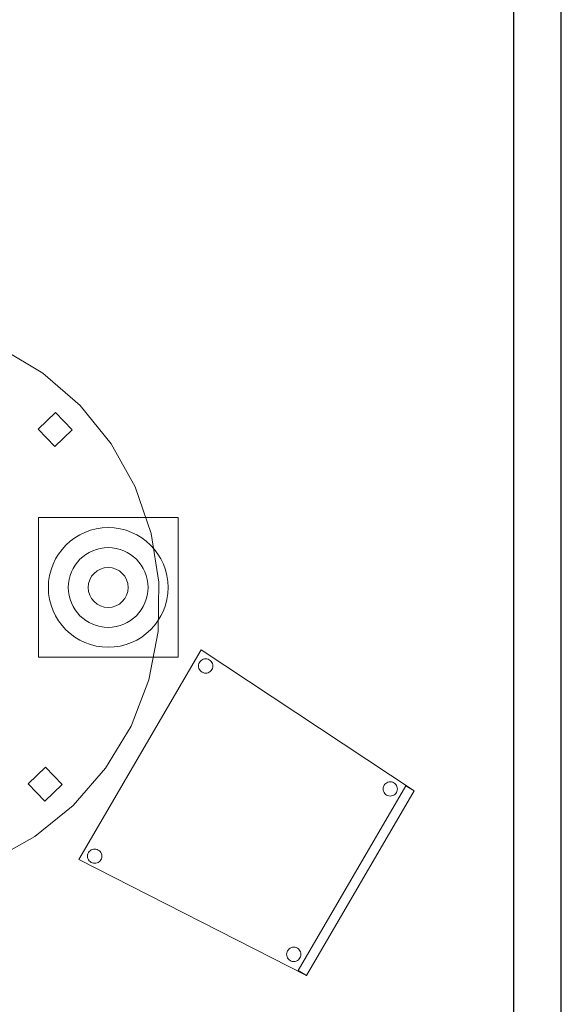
# Model space of a CAD drawing. Header units: metres. Extents: x 397.7 to 427.5, y 12.7 to 28.4.
# Tile 18 of 130: x 413.9 to 415, y 13.9 to 15.9. Entities that reach past the tile are written whole.
import ezdxf

# ---------------------------------------------------------------- set-up
doc = ezdxf.new("R2010")
doc.units = ezdxf.units.M
for name, color, linetype, lineweight in [('02_MOBILIARIO', 7, 'Continuous', 18), ('A-DETL-____-MBND', 7, 'Continuous', 18), ('A-DETL-GENF-OTLN', 7, 'Continuous', 18), ('A-GENM-____-OTLN', 7, 'Continuous', 18), ('A-WALL-____-MCUT', 7, 'Continuous', 25), ('A-WALL-____-OTLN', 7, 'Continuous', 25)]:
    doc.layers.add(name, color=color, linetype=linetype, lineweight=lineweight)

# ---------------------------------------------------------------- blocks, each defined once
blk = doc.blocks.new('Family - Evans P2-152854-05_TEL_P2')
at = {"layer": 'A-WALL-____-MCUT', "color": 253, "true_color": 0xaaaaaa}
for p, q in [((4.4949, 0.1), (0, 0.1)), ((0, 0), (4.4949, 0))]:
    blk.add_line(p, q, dxfattribs=at)
at = {"layer": 'A-WALL-____-OTLN', "color": 253, "true_color": 0xaaaaaa}
for p, q in [((4.4949, 0.1), (0, 0.1)), ((0, 0), (4.4949, 0))]:
    blk.add_line(p, q, dxfattribs=at)
at = {"layer": 'A-WALL-____-OTLN', "color": 253, "lineweight": 18, "true_color": 0xaaaaaa}
blk.add_line((0, 0), (4.4949, 0), dxfattribs=at)
blk = doc.blocks.new('Family - LONDR55-XX_ZZ-ARQ-CAA-M3D-Londres55-152886-05_TEL_P2')
at = {"layer": 'A-DETL-____-MBND', "color": 253, "true_color": 0xaaaaaa}
for p, q in [((0.389, 1.1468), (0.4885, 1.1734)), ((0.4885, 1.1734), (0.389, 1.1468)), ((0.4885, 1.1734), (0.5912, 1.1824)), ((0.5912, 1.1824), (0.4885, 1.1734)), ((0.5912, 1.1824), (0.6939, 1.1734)), ((0.6939, 1.1734), (0.5912, 1.1824)), ((0.6939, 1.1734), (0.7934, 1.1468)), ((0.7934, 1.1468), (0.6939, 1.1734)), ((0.2956, 1.1032), (0.389, 1.1468)), ((0.389, 1.1468), (0.2956, 1.1032)), ((0.5771, 1.0844), (0.5771, 1.1344)), ((0.5771, 1.1344), (0.6271, 1.1344)), ((0.5771, 1.1344), (0.5771, 1.0844)), ((0.6271, 1.1344), (0.5771, 1.1344)), ((0.6271, 1.1344), (0.6271, 1.0844)), ((0.6271, 1.0844), (0.6271, 1.1344)), ((0.7934, 1.1468), (0.8868, 1.1032)), ((0.8868, 1.1032), (0.7934, 1.1468)), ((0.2112, 1.0441), (0.2956, 1.1032)), ((0.2956, 1.1032), (0.2112, 1.0441)), ((0.8868, 1.1032), (0.9712, 1.0441)), ((0.9712, 1.0441), (0.8868, 1.1032)), ((0.6271, 1.0844), (0.5771, 1.0844)), ((0.5771, 1.0844), (0.6271, 1.0844)), ((0.1383, 0.9712), (0.2112, 1.0441)), ((0.2112, 1.0441), (0.1383, 0.9712)), ((0.9712, 1.0441), (1.0441, 0.9712)), ((1.0441, 0.9712), (0.9712, 1.0441)), ((0.0792, 0.8868), (0.1383, 0.9712)), ((0.1383, 0.9712), (0.0792, 0.8868)), ((1.0441, 0.9712), (1.1032, 0.8868)), ((1.1032, 0.8868), (1.0441, 0.9712)), ((0.0357, 0.7934), (0.0792, 0.8868)), ((0.0792, 0.8868), (0.0357, 0.7934)), ((1.1032, 0.8868), (1.1468, 0.7934)), ((1.1468, 0.7934), (1.1032, 0.8868)), ((0.009, 0.6939), (0.0357, 0.7934)), ((0.0357, 0.7934), (0.009, 0.6939)), ((1.1468, 0.7934), (1.1734, 0.6939)), ((1.1734, 0.6939), (1.1468, 0.7934)), ((0, 0.5912), (0.009, 0.6939)), ((0.009, 0.6939), (0, 0.5912)), ((1.1734, 0.6939), (1.1824, 0.5912)), ((1.1824, 0.5912), (1.1734, 0.6939)), ((0.0475, 0.5662), (0.0475, 0.6162)), ((0.0475, 0.6162), (0.0975, 0.6162)), ((0.0475, 0.6162), (0.0475, 0.5662)), ((0.0975, 0.6162), (0.0475, 0.6162)), ((0.0975, 0.6162), (0.0975, 0.5662)), ((0.0975, 0.5662), (0.0975, 0.6162)), ((0.009, 0.4885), (0, 0.5912)), ((0, 0.5912), (0.009, 0.4885)), ((1.0845, 0.5456), (1.0845, 0.5956)), ((1.0845, 0.5956), (1.1345, 0.5956)), ((1.0845, 0.5956), (1.0845, 0.5456)), ((1.1345, 0.5956), (1.0845, 0.5956)), ((1.1345, 0.5956), (1.1345, 0.5456)), ((1.1345, 0.5456), (1.1345, 0.5956)), ((1.1824, 0.5912), (1.1734, 0.4885)), ((1.1734, 0.4885), (1.1824, 0.5912)), ((0.0975, 0.5662), (0.0475, 0.5662)), ((0.0475, 0.5662), (0.0975, 0.5662)), ((1.1345, 0.5456), (1.0845, 0.5456)), ((1.0845, 0.5456), (1.1345, 0.5456)), ((0.0357, 0.389), (0.009, 0.4885)), ((0.009, 0.4885), (0.0357, 0.389)), ((1.1734, 0.4885), (1.1468, 0.389)), ((1.1468, 0.389), (1.1734, 0.4885)), ((0.0792, 0.2956), (0.0357, 0.389)), ((0.0357, 0.389), (0.0792, 0.2956)), ((1.1468, 0.389), (1.1032, 0.2956)), ((1.1032, 0.2956), (1.1468, 0.389)), ((0.1383, 0.2112), (0.0792, 0.2956)), ((0.0792, 0.2956), (0.1383, 0.2112)), ((1.1032, 0.2956), (1.0441, 0.2112)), ((1.0441, 0.2112), (1.1032, 0.2956)), ((0.2112, 0.1383), (0.1383, 0.2112)), ((0.1383, 0.2112), (0.2112, 0.1383)), ((1.0441, 0.2112), (0.9712, 0.1383)), ((0.9712, 0.1383), (1.0441, 0.2112)), ((0.2956, 0.0792), (0.2112, 0.1383)), ((0.2112, 0.1383), (0.2956, 0.0792)), ((0.9712, 0.1383), (0.8868, 0.0792)), ((0.8868, 0.0792), (0.9712, 0.1383)), ((0.5771, 0.0476), (0.5771, 0.0976)), ((0.5771, 0.0976), (0.6271, 0.0976)), ((0.5771, 0.0976), (0.5771, 0.0476)), ((0.6271, 0.0976), (0.5771, 0.0976)), ((0.6271, 0.0976), (0.6271, 0.0476)), ((0.6271, 0.0476), (0.6271, 0.0976)), ((0.389, 0.0357), (0.2956, 0.0792)), ((0.2956, 0.0792), (0.389, 0.0357)), ((0.8868, 0.0792), (0.7934, 0.0357)), ((0.7934, 0.0357), (0.8868, 0.0792)), ((0.6271, 0.0476), (0.5771, 0.0476)), ((0.5771, 0.0476), (0.6271, 0.0476)), ((0.4885, 0.009), (0.389, 0.0357)), ((0.389, 0.0357), (0.4885, 0.009)), ((0.7934, 0.0357), (0.6939, 0.009)), ((0.6939, 0.009), (0.7934, 0.0357)), ((0.5912, 0), (0.4885, 0.009)), ((0.4885, 0.009), (0.5912, 0)), ((0.6939, 0.009), (0.5912, 0)), ((0.5912, 0), (0.6939, 0.009))]:
    blk.add_line(p, q, dxfattribs=at)
blk = doc.blocks.new('Family - Taula redona 1_2m-153125-05_TEL_P2')
blk.add_blockref('Family - LONDR55-XX_ZZ-ARQ-CAA-M3D-Londres55-152886-05_TEL_P2', (0, 0))
blk = doc.blocks.new('Family - Cadira confident_P2-153244-05_TEL_P2')
at = {"layer": 'A-DETL-____-MBND', "color": 253, "true_color": 0xaaaaaa}
for p, q in [((0, 0.2424), (0.2552, 0.6799)), ((0.2552, 0.6799), (0, 0.2424)), ((0.2552, 0.6799), (0.7001, 0.3857)), ((0.7001, 0.3857), (0.2552, 0.6799)), ((0.2551, 0.6579), (0.2572, 0.6593)), ((0.2572, 0.6593), (0.2551, 0.6579)), ((0.2572, 0.6593), (0.2596, 0.6604)), ((0.2596, 0.6604), (0.2572, 0.6593)), ((0.2596, 0.6604), (0.2621, 0.6611)), ((0.2621, 0.6611), (0.2596, 0.6604)), ((0.2621, 0.6611), (0.2647, 0.6613)), ((0.2647, 0.6613), (0.2621, 0.6611)), ((0.2647, 0.6613), (0.2673, 0.6611)), ((0.2673, 0.6611), (0.2647, 0.6613)), ((0.2673, 0.6611), (0.2698, 0.6604)), ((0.2698, 0.6604), (0.2673, 0.6611)), ((0.2698, 0.6604), (0.2722, 0.6593)), ((0.2722, 0.6593), (0.2698, 0.6604)), ((0.2722, 0.6593), (0.2743, 0.6578)), ((0.2743, 0.6578), (0.2722, 0.6593)), ((0.2497, 0.6464), (0.2499, 0.649)), ((0.2499, 0.649), (0.2497, 0.6464)), ((0.2499, 0.6438), (0.2497, 0.6464)), ((0.2497, 0.6464), (0.2499, 0.6438)), ((0.2499, 0.649), (0.2506, 0.6515)), ((0.2506, 0.6515), (0.2499, 0.649)), ((0.2506, 0.6413), (0.2499, 0.6438)), ((0.2499, 0.6438), (0.2506, 0.6413)), ((0.2506, 0.6515), (0.2517, 0.6539)), ((0.2517, 0.6539), (0.2506, 0.6515)), ((0.2517, 0.639), (0.2506, 0.6413)), ((0.2506, 0.6413), (0.2517, 0.639)), ((0.2517, 0.6539), (0.2532, 0.656)), ((0.2532, 0.656), (0.2517, 0.6539)), ((0.2532, 0.6368), (0.2517, 0.639)), ((0.2517, 0.639), (0.2532, 0.6368)), ((0.2532, 0.656), (0.2551, 0.6579)), ((0.2551, 0.6579), (0.2532, 0.656)), ((0.2743, 0.6578), (0.2761, 0.6559)), ((0.2761, 0.6559), (0.2743, 0.6578)), ((0.2775, 0.6388), (0.276, 0.6367)), ((0.276, 0.6367), (0.2775, 0.6388)), ((0.2761, 0.6559), (0.2776, 0.6538)), ((0.2776, 0.6538), (0.2761, 0.6559)), ((0.2787, 0.6412), (0.2775, 0.6388)), ((0.2775, 0.6388), (0.2787, 0.6412)), ((0.2776, 0.6538), (0.2787, 0.6514)), ((0.2787, 0.6514), (0.2776, 0.6538)), ((0.2787, 0.6514), (0.2794, 0.6489)), ((0.2794, 0.6489), (0.2787, 0.6514)), ((0.2793, 0.6437), (0.2787, 0.6412)), ((0.2787, 0.6412), (0.2793, 0.6437)), ((0.2796, 0.6463), (0.2793, 0.6437)), ((0.2793, 0.6437), (0.2796, 0.6463)), ((0.2794, 0.6489), (0.2796, 0.6463)), ((0.2796, 0.6463), (0.2794, 0.6489)), ((0.255, 0.635), (0.2532, 0.6368)), ((0.2532, 0.6368), (0.255, 0.635)), ((0.2571, 0.6335), (0.255, 0.635)), ((0.255, 0.635), (0.2571, 0.6335)), ((0.2595, 0.6324), (0.2571, 0.6335)), ((0.2571, 0.6335), (0.2595, 0.6324)), ((0.262, 0.6317), (0.2595, 0.6324)), ((0.2595, 0.6324), (0.262, 0.6317)), ((0.2646, 0.6314), (0.262, 0.6317)), ((0.262, 0.6317), (0.2646, 0.6314)), ((0.2672, 0.6316), (0.2646, 0.6314)), ((0.2646, 0.6314), (0.2672, 0.6316)), ((0.2697, 0.6323), (0.2672, 0.6316)), ((0.2672, 0.6316), (0.2697, 0.6323)), ((0.272, 0.6334), (0.2697, 0.6323)), ((0.2697, 0.6323), (0.272, 0.6334)), ((0.2742, 0.6349), (0.272, 0.6334)), ((0.272, 0.6334), (0.2742, 0.6349)), ((0.276, 0.6367), (0.2742, 0.6349)), ((0.2742, 0.6349), (0.276, 0.6367)), ((0.4579, 0.0101), (0.6829, 0.3958)), ((0.6829, 0.3958), (0.4579, 0.0101)), ((0.6352, 0.3896), (0.6355, 0.3922)), ((0.6355, 0.3922), (0.6352, 0.3896)), ((0.6355, 0.3922), (0.6361, 0.3947)), ((0.6361, 0.3947), (0.6355, 0.3922)), ((0.6361, 0.3947), (0.6373, 0.3971)), ((0.6373, 0.3971), (0.6361, 0.3947)), ((0.6373, 0.3971), (0.6388, 0.3992)), ((0.6388, 0.3992), (0.6373, 0.3971)), ((0.6388, 0.3992), (0.6406, 0.401)), ((0.6406, 0.401), (0.6388, 0.3992)), ((0.6406, 0.401), (0.6427, 0.4025)), ((0.6427, 0.4025), (0.6406, 0.401)), ((0.6427, 0.4025), (0.6451, 0.4036)), ((0.6451, 0.4036), (0.6427, 0.4025)), ((0.6451, 0.4036), (0.6476, 0.4043)), ((0.6476, 0.4043), (0.6451, 0.4036)), ((0.6476, 0.4043), (0.6502, 0.4045)), ((0.6502, 0.4045), (0.6476, 0.4043)), ((0.6502, 0.4045), (0.6528, 0.4043)), ((0.6528, 0.4043), (0.6502, 0.4045)), ((0.6528, 0.4043), (0.6553, 0.4036)), ((0.6553, 0.4036), (0.6528, 0.4043)), ((0.6553, 0.4036), (0.6577, 0.4025)), ((0.6577, 0.4025), (0.6553, 0.4036)), ((0.6577, 0.4025), (0.6598, 0.401)), ((0.6598, 0.401), (0.6577, 0.4025)), ((0.6598, 0.401), (0.6616, 0.3991)), ((0.6616, 0.3991), (0.6598, 0.401)), ((0.6616, 0.3991), (0.6631, 0.397)), ((0.6631, 0.397), (0.6616, 0.3991)), ((0.6631, 0.397), (0.6642, 0.3946)), ((0.6642, 0.3946), (0.6631, 0.397)), ((0.6642, 0.3946), (0.6649, 0.3921)), ((0.6649, 0.3921), (0.6642, 0.3946)), ((0.6649, 0.3921), (0.6651, 0.3895)), ((0.6651, 0.3895), (0.6649, 0.3921)), ((0.6829, 0.3958), (0.7001, 0.3857)), ((0.7001, 0.3857), (0.6829, 0.3958)), ((0.7001, 0.3857), (0.4752, 0)), ((0.4752, 0), (0.7001, 0.3857)), ((0.7001, 0.3857), (0.4752, 0)), ((0.4752, 0), (0.7001, 0.3857)), ((0.6354, 0.387), (0.6352, 0.3896)), ((0.6352, 0.3896), (0.6354, 0.387)), ((0.6361, 0.3845), (0.6354, 0.387)), ((0.6354, 0.387), (0.6361, 0.3845)), ((0.6372, 0.3821), (0.6361, 0.3845)), ((0.6361, 0.3845), (0.6372, 0.3821)), ((0.6387, 0.38), (0.6372, 0.3821)), ((0.6372, 0.3821), (0.6387, 0.38)), ((0.6405, 0.3782), (0.6387, 0.38)), ((0.6387, 0.38), (0.6405, 0.3782)), ((0.6426, 0.3766), (0.6405, 0.3782)), ((0.6405, 0.3782), (0.6426, 0.3766)), ((0.645, 0.3755), (0.6426, 0.3766)), ((0.6426, 0.3766), (0.645, 0.3755)), ((0.6475, 0.3749), (0.645, 0.3755)), ((0.645, 0.3755), (0.6475, 0.3749)), ((0.6501, 0.3746), (0.6475, 0.3749)), ((0.6475, 0.3749), (0.6501, 0.3746)), ((0.6527, 0.3748), (0.6501, 0.3746)), ((0.6501, 0.3746), (0.6527, 0.3748)), ((0.6552, 0.3755), (0.6527, 0.3748)), ((0.6527, 0.3748), (0.6552, 0.3755)), ((0.6576, 0.3766), (0.6552, 0.3755)), ((0.6552, 0.3755), (0.6576, 0.3766)), ((0.6597, 0.3781), (0.6576, 0.3766)), ((0.6576, 0.3766), (0.6597, 0.3781)), ((0.6616, 0.3799), (0.6597, 0.3781)), ((0.6597, 0.3781), (0.6616, 0.3799)), ((0.6631, 0.382), (0.6616, 0.3799)), ((0.6616, 0.3799), (0.6631, 0.382)), ((0.6642, 0.3844), (0.6631, 0.382)), ((0.6631, 0.382), (0.6642, 0.3844)), ((0.6649, 0.3869), (0.6642, 0.3844)), ((0.6642, 0.3844), (0.6649, 0.3869)), ((0.6651, 0.3895), (0.6649, 0.3869)), ((0.6649, 0.3869), (0.6651, 0.3895)), ((0.018, 0.2491), (0.0182, 0.2517)), ((0.0182, 0.2517), (0.018, 0.2491)), ((0.0182, 0.2465), (0.018, 0.2491)), ((0.018, 0.2491), (0.0182, 0.2465)), ((0.0182, 0.2517), (0.0189, 0.2542)), ((0.0189, 0.2542), (0.0182, 0.2517)), ((0.0189, 0.2542), (0.02, 0.2565)), ((0.02, 0.2565), (0.0189, 0.2542)), ((0.02, 0.2565), (0.0215, 0.2587)), ((0.0215, 0.2587), (0.02, 0.2565)), ((0.0215, 0.2587), (0.0234, 0.2605)), ((0.0234, 0.2605), (0.0215, 0.2587)), ((0.0234, 0.2605), (0.0255, 0.262)), ((0.0255, 0.262), (0.0234, 0.2605)), ((0.0255, 0.262), (0.0279, 0.2631)), ((0.0279, 0.2631), (0.0255, 0.262)), ((0.0279, 0.2631), (0.0304, 0.2637)), ((0.0304, 0.2637), (0.0279, 0.2631)), ((0.0304, 0.2637), (0.033, 0.2639)), ((0.033, 0.2639), (0.0304, 0.2637)), ((0.033, 0.2639), (0.0356, 0.2637)), ((0.0356, 0.2637), (0.033, 0.2639)), ((0.0356, 0.2637), (0.0381, 0.263)), ((0.0381, 0.263), (0.0356, 0.2637)), ((0.0381, 0.263), (0.0404, 0.2619)), ((0.0404, 0.2619), (0.0381, 0.263)), ((0.0404, 0.2619), (0.0426, 0.2604)), ((0.0426, 0.2604), (0.0404, 0.2619)), ((0.0426, 0.2604), (0.0444, 0.2586)), ((0.0444, 0.2586), (0.0426, 0.2604)), ((0.0444, 0.2586), (0.0459, 0.2564)), ((0.0459, 0.2564), (0.0444, 0.2586)), ((0.0459, 0.2564), (0.047, 0.254)), ((0.047, 0.254), (0.0459, 0.2564)), ((0.047, 0.254), (0.0476, 0.2515)), ((0.0476, 0.2515), (0.047, 0.254)), ((0.0476, 0.2515), (0.0478, 0.2489)), ((0.0478, 0.2489), (0.0476, 0.2515)), ((0.0478, 0.2489), (0.0476, 0.2463)), ((0.0476, 0.2463), (0.0478, 0.2489)), ((0.4752, 0), (0, 0.2424)), ((0, 0.2424), (0.4752, 0)), ((0.0188, 0.244), (0.0182, 0.2465)), ((0.0182, 0.2465), (0.0188, 0.244)), ((0.0199, 0.2416), (0.0188, 0.244)), ((0.0188, 0.244), (0.0199, 0.2416)), ((0.0214, 0.2394), (0.0199, 0.2416)), ((0.0199, 0.2416), (0.0214, 0.2394)), ((0.0233, 0.2376), (0.0214, 0.2394)), ((0.0214, 0.2394), (0.0233, 0.2376)), ((0.0254, 0.2361), (0.0233, 0.2376)), ((0.0233, 0.2376), (0.0254, 0.2361)), ((0.0277, 0.235), (0.0254, 0.2361)), ((0.0254, 0.2361), (0.0277, 0.235)), ((0.0303, 0.2343), (0.0277, 0.235)), ((0.0277, 0.235), (0.0303, 0.2343)), ((0.0328, 0.2341), (0.0303, 0.2343)), ((0.0303, 0.2343), (0.0328, 0.2341)), ((0.0354, 0.2343), (0.0328, 0.2341)), ((0.0328, 0.2341), (0.0354, 0.2343)), ((0.038, 0.2349), (0.0354, 0.2343)), ((0.0354, 0.2343), (0.038, 0.2349)), ((0.0403, 0.236), (0.038, 0.2349)), ((0.038, 0.2349), (0.0403, 0.236)), ((0.0425, 0.2375), (0.0403, 0.236)), ((0.0403, 0.236), (0.0425, 0.2375)), ((0.0443, 0.2393), (0.0425, 0.2375)), ((0.0425, 0.2375), (0.0443, 0.2393)), ((0.0458, 0.2415), (0.0443, 0.2393)), ((0.0443, 0.2393), (0.0458, 0.2415)), ((0.0469, 0.2438), (0.0458, 0.2415)), ((0.0458, 0.2415), (0.0469, 0.2438)), ((0.0476, 0.2463), (0.0469, 0.2438)), ((0.0469, 0.2438), (0.0476, 0.2463)), ((0.4337, 0.0441), (0.434, 0.0467)), ((0.434, 0.0467), (0.4337, 0.0441)), ((0.4339, 0.0415), (0.4337, 0.0441)), ((0.4337, 0.0441), (0.4339, 0.0415)), ((0.4346, 0.039), (0.4339, 0.0415)), ((0.4339, 0.0415), (0.4346, 0.039)), ((0.434, 0.0467), (0.4346, 0.0492)), ((0.4346, 0.0492), (0.434, 0.0467)), ((0.4346, 0.0492), (0.4358, 0.0515)), ((0.4358, 0.0515), (0.4346, 0.0492)), ((0.4358, 0.0515), (0.4373, 0.0537)), ((0.4373, 0.0537), (0.4358, 0.0515)), ((0.4373, 0.0537), (0.4391, 0.0555)), ((0.4391, 0.0555), (0.4373, 0.0537)), ((0.4391, 0.0555), (0.4412, 0.057)), ((0.4412, 0.057), (0.4391, 0.0555)), ((0.4412, 0.057), (0.4436, 0.0581)), ((0.4436, 0.0581), (0.4412, 0.057)), ((0.4436, 0.0581), (0.4461, 0.0587)), ((0.4461, 0.0587), (0.4436, 0.0581)), ((0.4461, 0.0587), (0.4487, 0.059)), ((0.4487, 0.059), (0.4461, 0.0587)), ((0.4487, 0.059), (0.4513, 0.0587)), ((0.4513, 0.0587), (0.4487, 0.059)), ((0.4513, 0.0587), (0.4538, 0.058)), ((0.4538, 0.058), (0.4513, 0.0587)), ((0.4538, 0.058), (0.4562, 0.0569)), ((0.4562, 0.0569), (0.4538, 0.058)), ((0.4562, 0.0569), (0.4583, 0.0554)), ((0.4583, 0.0554), (0.4562, 0.0569)), ((0.4583, 0.0554), (0.4601, 0.0536)), ((0.4601, 0.0536), (0.4583, 0.0554)), ((0.4601, 0.0536), (0.4616, 0.0514)), ((0.4616, 0.0514), (0.4601, 0.0536)), ((0.4616, 0.0514), (0.4627, 0.0491)), ((0.4627, 0.0491), (0.4616, 0.0514)), ((0.4627, 0.0491), (0.4634, 0.0465)), ((0.4634, 0.0465), (0.4627, 0.0491)), ((0.4634, 0.0414), (0.4627, 0.0388)), ((0.4627, 0.0388), (0.4634, 0.0414)), ((0.4634, 0.0465), (0.4636, 0.044)), ((0.4636, 0.044), (0.4634, 0.0465)), ((0.4636, 0.044), (0.4634, 0.0414)), ((0.4634, 0.0414), (0.4636, 0.044)), ((0.4357, 0.0366), (0.4346, 0.039)), ((0.4346, 0.039), (0.4357, 0.0366)), ((0.4372, 0.0345), (0.4357, 0.0366)), ((0.4357, 0.0366), (0.4372, 0.0345)), ((0.439, 0.0326), (0.4372, 0.0345)), ((0.4372, 0.0345), (0.439, 0.0326)), ((0.4411, 0.0311), (0.439, 0.0326)), ((0.439, 0.0326), (0.4411, 0.0311)), ((0.4435, 0.03), (0.4411, 0.0311)), ((0.4411, 0.0311), (0.4435, 0.03)), ((0.446, 0.0293), (0.4435, 0.03)), ((0.4435, 0.03), (0.446, 0.0293)), ((0.4486, 0.0291), (0.446, 0.0293)), ((0.446, 0.0293), (0.4486, 0.0291)), ((0.4512, 0.0293), (0.4486, 0.0291)), ((0.4486, 0.0291), (0.4512, 0.0293)), ((0.4537, 0.03), (0.4512, 0.0293)), ((0.4512, 0.0293), (0.4537, 0.03)), ((0.4561, 0.031), (0.4537, 0.03)), ((0.4537, 0.03), (0.4561, 0.031)), ((0.4582, 0.0325), (0.4561, 0.031)), ((0.4561, 0.031), (0.4582, 0.0325)), ((0.4601, 0.0344), (0.4582, 0.0325)), ((0.4582, 0.0325), (0.4601, 0.0344)), ((0.4616, 0.0365), (0.4601, 0.0344)), ((0.4601, 0.0344), (0.4616, 0.0365)), ((0.4627, 0.0388), (0.4616, 0.0365)), ((0.4616, 0.0365), (0.4627, 0.0388)), ((0.4752, 0), (0.4579, 0.0101)), ((0.4579, 0.0101), (0.4752, 0))]:
    blk.add_line(p, q, dxfattribs=at)
blk = doc.blocks.new('LONDR55-XX_ZZ-ARQ-CAA-M3D-Londres55_ifc-1-05_TEL_P2')
at = {"layer": '02_MOBILIARIO', "color": 253, "lineweight": 18, "true_color": 0xaaaaaa}
blk.add_blockref('Family - Cadira confident_P2-153244-05_TEL_P2', (413.9898, 13.936), dxfattribs=at)
at = {"layer": 'A-GENM-____-OTLN', "color": 253, "lineweight": 18, "true_color": 0xaaaaaa, "rotation": 224.0202716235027}
blk.add_blockref('Family - Taula redona 1_2m-153125-05_TEL_P2', (413.5814, 15.5518), dxfattribs=at)
at = {"layer": 'A-WALL-____-OTLN', "color": 253, "lineweight": 18, "true_color": 0xaaaaaa, "rotation": 89.99999999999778}
blk.add_blockref('Family - Evans P2-152854-05_TEL_P2', (414.9971, 13.1206), dxfattribs=at)
blk = doc.blocks.new('ZYR_08_04 Altaveu Sostre Encastat - Altaveu Encastat 08 _Rect_-911407-05_TEL_P2')
at = {"layer": 'A-DETL-GENF-OTLN', "color": 6, "true_color": 0xff00ff}
for p, q in [((-0.145825, 0.145825), (0.145825, 0.145825)), ((-0.145825, -0.145825), (-0.145825, 0.145825)), ((0.145825, 0.145825), (0.145825, -0.145825)), ((0.145825, -0.145825), (-0.145825, -0.145825))]:
    blk.add_line(p, q, dxfattribs=at)
for radius in [0.125, 0.083333, 0.041667]:
    blk.add_circle((0, 0), radius, dxfattribs=at)

msp = doc.modelspace()

# ---------------------------------------------------------------- block references
at = {"lineweight": 5}
msp.add_blockref('LONDR55-XX_ZZ-ARQ-CAA-M3D-Londres55_ifc-1-05_TEL_P2', (0, 0), dxfattribs=at)
at = {"layer": 'A-DETL-GENF-OTLN', "color": 6, "true_color": 0xff00ff}
msp.add_blockref('ZYR_08_04 Altaveu Sostre Encastat - Altaveu Encastat 08 _Rect_-911407-05_TEL_P2', (414.0509, 14.7464), dxfattribs=at)

doc.saveas('drawing.dxf')
